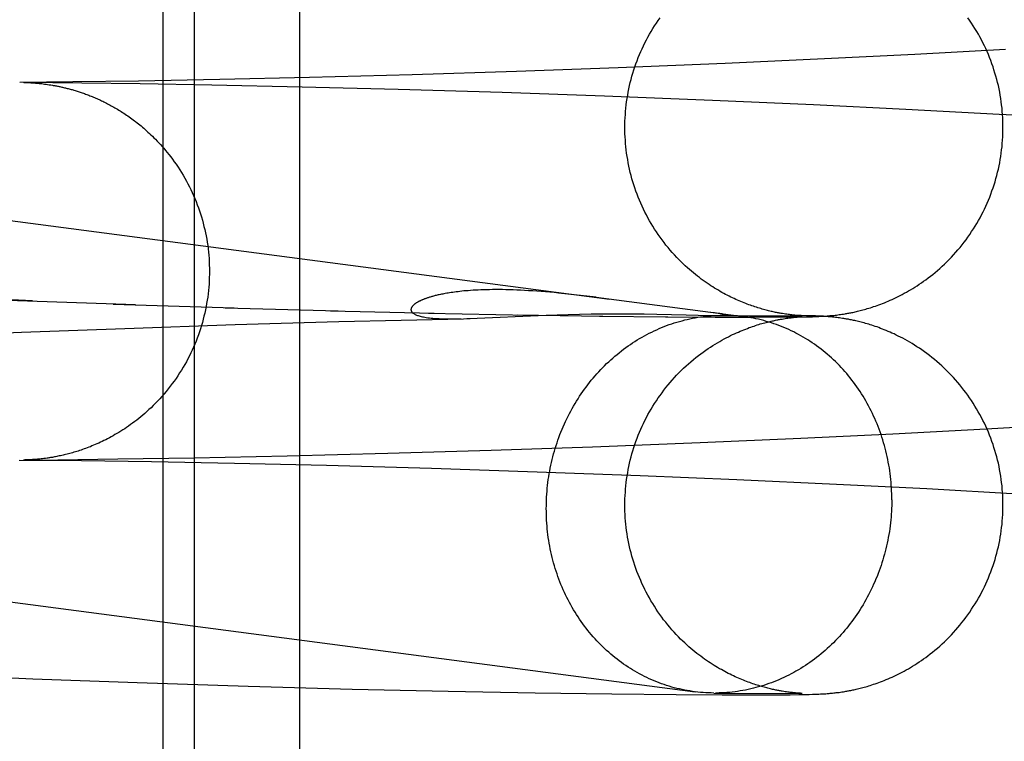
# Model space of a CAD drawing. Header units: inches. Extents: x 0 to 293, y 0 to 190.
# Tile 37 of 75: x 96.9542 to 97.0557, y 96.6856 to 96.76. Entities that reach past the tile are written whole.
import ezdxf

# ---------------------------------------------------------------- set-up
doc = ezdxf.new("R2010")
doc.units = ezdxf.units.IN
doc.header["$LTSCALE"] = 16.12069
doc.header["$MEASUREMENT"] = 0
doc.linetypes.add('HIDDEN', pattern=[0.2, 0.1, -0.1])
doc.layers.add('DEFAULT_2', color=8, linetype='HIDDEN')

msp = doc.modelspace()

# ---------------------------------------------------------------- linework, layer by layer
at = {"layer": 'DEFAULT_2', "color": 8, "linetype": 'HIDDEN'}
for p, q in [((96.969, 96.67664), (96.969, 96.83289)), ((96.97223, 96.67664), (96.97223, 96.83289)), ((96.98307, 96.67664), (96.98307, 96.83289)), ((96.81105, 96.75789), (97.01501, 96.73116)), ((97.05588, 96.75689), (97.0465, 96.75637)), ((97.03721, 96.75591), (97.02695, 96.75544)), ((97.0465, 96.75637), (97.03721, 96.75591)), ((97.00544, 96.75462), (96.99468, 96.75428)), ((97.01593, 96.75499), (97.00544, 96.75462)), ((97.02695, 96.75544), (97.01593, 96.75499)), ((96.95968, 96.75354), (96.95421, 96.75349)), ((96.9666, 96.75335), (96.9546, 96.75349)), ((96.95461, 96.75349), (96.95468, 96.75349)), ((96.95468, 96.75349), (96.95475, 96.75349)), ((96.95475, 96.75349), (96.95484, 96.75348)), ((96.95484, 96.75348), (96.95494, 96.75348)), ((96.95494, 96.75348), (96.95501, 96.75348)), ((96.95504, 96.75348), (96.95512, 96.75347)), ((96.95514, 96.75347), (96.95524, 96.75347)), ((96.95524, 96.75347), (96.95534, 96.75346)), ((96.95534, 96.75346), (96.95545, 96.75346)), ((96.96643, 96.75363), (96.95968, 96.75354)), ((96.97485, 96.75378), (96.96643, 96.75363)), ((96.98408, 96.75399), (96.97485, 96.75378)), ((96.99468, 96.75428), (96.98408, 96.75399)), ((96.95545, 96.75346), (96.95553, 96.75345)), ((96.95553, 96.75345), (96.95563, 96.75344)), ((96.95563, 96.75344), (96.95572, 96.75344)), ((96.95572, 96.75344), (96.95583, 96.75343)), ((96.95583, 96.75343), (96.95594, 96.75342)), ((96.95594, 96.75342), (96.95606, 96.75341)), ((96.95606, 96.75341), (96.95619, 96.7534)), ((96.95619, 96.7534), (96.95632, 96.75338)), ((96.95632, 96.75338), (96.95647, 96.75337)), ((96.95647, 96.75337), (96.95661, 96.75335)), ((96.95661, 96.75335), (96.95676, 96.75333)), ((96.95676, 96.75333), (96.95692, 96.75331)), ((96.95692, 96.75331), (96.95707, 96.75329)), ((96.95707, 96.75329), (96.95723, 96.75326)), ((96.95723, 96.75326), (96.9574, 96.75324)), ((96.97401, 96.75322), (96.9666, 96.75335)), ((96.98333, 96.75302), (96.97401, 96.75322)), ((96.99322, 96.75277), (96.98333, 96.75302)), ((97.00397, 96.75244), (96.99322, 96.75277)), ((97.01451, 96.75207), (97.00397, 96.75244)), ((97.02565, 96.75163), (97.01451, 96.75207)), ((97.03608, 96.75117), (97.02565, 96.75163)), ((97.04559, 96.75071), (97.03608, 96.75117)), ((97.05523, 96.7502), (97.04559, 96.75071)), ((97.06373, 96.7497), (97.05523, 96.7502)), ((96.95552, 96.73099), (96.9446, 96.73145)), ((97.01072, 96.73168), (97.00978, 96.73178)), ((97.01169, 96.73157), (97.01072, 96.73168)), ((97.01267, 96.73146), (97.01169, 96.73157)), ((97.01366, 96.73134), (97.01267, 96.73146)), ((97.01366, 96.73134), (97.02886, 96.72935)), ((96.95297, 96.73105), (96.96613, 96.73059)), ((96.96382, 96.73064), (96.97632, 96.73025)), ((96.97537, 96.73025), (96.98703, 96.72994)), ((96.98625, 96.72994), (96.99694, 96.7297)), ((96.9871, 96.72883), (96.99996, 96.72913)), ((96.99634, 96.7297), (97.00679, 96.72951)), ((97.00139, 96.72918), (97.00218, 96.72921)), ((97.00218, 96.72921), (97.00687, 96.72944)), ((97.00551, 96.72952), (97.01433, 96.7294)), ((97.00687, 96.72944), (97.00848, 96.7295)), ((97.00848, 96.7295), (97.00961, 96.72954)), ((97.00961, 96.72954), (97.01076, 96.72958)), ((97.01076, 96.72958), (97.01193, 96.7296)), ((97.01193, 96.7296), (97.01312, 96.72962)), ((97.01312, 96.72962), (97.01428, 96.72964)), ((97.014, 96.72939), (97.02104, 96.72933)), ((97.01428, 96.72964), (97.01541, 96.72964)), ((97.01541, 96.72964), (97.01644, 96.72964)), ((97.01644, 96.72964), (97.01737, 96.72963)), ((97.01737, 96.72963), (97.01859, 96.72962)), ((97.01859, 96.72962), (97.01991, 96.72959)), ((97.01991, 96.72959), (97.02294, 96.72952)), ((97.02079, 96.72932), (97.026, 96.7293)), ((97.02294, 96.72952), (97.02417, 96.72949)), ((97.02417, 96.72949), (97.02481, 96.72948)), ((97.02481, 96.72948), (97.02523, 96.72948)), ((97.02523, 96.72948), (97.0255, 96.72947)), ((97.02587, 96.72974), (97.02549, 96.72979)), ((97.0255, 96.72947), (97.02573, 96.72947)), ((97.02573, 96.72947), (97.0259, 96.72947)), ((97.02607, 96.72971), (97.02587, 96.72974)), ((97.0259, 96.72947), (97.0267, 96.72948)), ((97.0259, 96.72947), (97.03491, 96.72943)), ((97.02591, 96.72929), (97.02949, 96.72928)), ((97.02632, 96.72948), (97.02637, 96.72948)), ((97.02637, 96.72948), (97.02643, 96.72948)), ((97.02643, 96.72948), (97.02648, 96.72948)), ((97.02649, 96.72949), (97.02651, 96.72949)), ((97.02652, 96.72949), (97.02654, 96.72949)), ((97.02656, 96.72949), (97.02657, 96.72949)), ((97.02659, 96.72949), (97.0266, 96.72949)), ((97.03189, 96.72929), (97.02945, 96.72929)), ((97.03342, 96.7293), (97.03169, 96.7293)), ((97.03282, 96.7291), (97.03298, 96.72913)), ((97.03298, 96.72913), (97.03313, 96.72915)), ((97.03319, 96.72961), (97.03304, 96.72963)), ((97.03455, 96.72931), (97.03308, 96.72931)), ((97.03313, 96.72915), (97.03327, 96.72918)), ((97.03332, 96.72959), (97.03319, 96.72961)), ((97.03327, 96.72918), (97.03341, 96.72919)), ((97.03346, 96.72957), (97.03332, 96.72959)), ((97.03341, 96.72919), (97.03353, 96.72921)), ((97.03358, 96.72955), (97.03346, 96.72957)), ((97.03353, 96.72921), (97.03366, 96.72923)), ((97.0337, 96.72954), (97.03358, 96.72955)), ((97.03366, 96.72923), (97.03377, 96.72924)), ((97.03382, 96.72952), (97.0337, 96.72954)), ((97.03377, 96.72924), (97.03389, 96.72925)), ((97.03393, 96.72951), (97.03382, 96.72952)), ((97.03434, 96.72932), (97.03387, 96.72932)), ((97.03389, 96.72925), (97.034, 96.72927)), ((97.03404, 96.7295), (97.03393, 96.72951)), ((97.0348, 96.72945), (97.03398, 96.72946)), ((97.034, 96.72927), (97.0341, 96.72928)), ((97.03414, 96.72949), (97.03404, 96.7295)), ((97.0341, 96.72928), (97.0342, 96.72929)), ((97.03423, 96.72948), (97.03414, 96.72949)), ((97.0342, 96.72929), (97.03429, 96.7293)), ((97.03432, 96.72947), (97.03423, 96.72948)), ((97.03429, 96.7293), (97.03438, 96.7293)), ((97.0344, 96.72947), (97.03432, 96.72947)), ((97.03464, 96.72933), (97.03434, 96.72932)), ((97.03438, 96.7293), (97.03446, 96.72931)), ((97.03448, 96.72946), (97.0344, 96.72947)), ((97.03446, 96.72931), (97.03453, 96.72932)), ((97.03455, 96.72945), (97.03448, 96.72946)), ((97.03453, 96.72932), (97.03463, 96.72932)), ((97.03464, 96.72945), (97.03455, 96.72945)), ((97.03455, 96.72931), (97.03518, 96.72933)), ((97.03463, 96.72932), (97.03471, 96.72933)), ((97.03472, 96.72944), (97.03464, 96.72945)), ((97.0348, 96.72933), (97.03464, 96.72933)), ((97.03471, 96.72933), (97.03478, 96.72933)), ((97.03479, 96.72944), (97.03472, 96.72944)), ((97.03478, 96.72933), (97.03484, 96.72933)), ((97.03484, 96.72944), (97.03479, 96.72944)), ((97.03534, 96.72944), (97.0348, 96.72945)), ((97.03488, 96.72934), (97.0348, 96.72933)), ((97.03488, 96.72943), (97.03484, 96.72944)), ((97.03491, 96.72943), (97.0349, 96.72943)), ((97.03491, 96.72934), (97.03491, 96.72934)), ((97.03518, 96.72933), (97.03564, 96.72934)), ((97.03573, 96.72943), (97.03534, 96.72944)), ((97.03564, 96.72934), (97.03596, 96.72934)), ((97.03605, 96.72942), (97.03573, 96.72943)), ((97.03596, 96.72934), (97.03623, 96.72935)), ((97.03626, 96.72942), (97.03605, 96.72942)), ((97.03623, 96.72935), (97.03645, 96.72936)), ((97.03648, 96.72941), (97.03626, 96.72942)), ((97.03645, 96.72936), (97.03662, 96.72937)), ((97.03665, 96.7294), (97.03648, 96.72941)), ((97.03662, 96.72937), (97.0368, 96.72938)), ((97.03683, 96.72939), (97.03665, 96.7294)), ((97.0368, 96.72938), (97.03693, 96.72938)), ((97.03696, 96.72939), (97.03683, 96.72939)), ((97.03693, 96.72938), (97.03706, 96.72939)), ((97.0371, 96.72938), (97.03696, 96.72939)), ((97.03706, 96.72939), (97.03719, 96.7294)), ((97.03724, 96.72937), (97.0371, 96.72938)), ((97.03719, 96.7294), (97.03733, 96.72941)), ((97.03739, 96.72936), (97.03724, 96.72937)), ((97.03733, 96.72941), (97.03748, 96.72942)), ((97.0375, 96.72935), (97.03739, 96.72936)), ((97.03748, 96.72942), (97.03759, 96.72943)), ((97.03761, 96.72934), (97.0375, 96.72935)), ((97.03759, 96.72943), (97.03769, 96.72944)), ((97.03772, 96.72933), (97.03761, 96.72934)), ((97.03769, 96.72944), (97.0378, 96.72945)), ((97.03783, 96.72932), (97.03772, 96.72933)), ((97.0378, 96.72945), (97.03792, 96.72946)), ((97.03795, 96.72931), (97.03783, 96.72932)), ((97.03792, 96.72946), (97.03804, 96.72947)), ((97.03807, 96.7293), (97.03795, 96.72931)), ((97.03804, 96.72947), (97.03817, 96.72948)), ((97.0382, 96.72928), (97.03807, 96.7293)), ((97.03817, 96.72948), (97.03829, 96.7295)), ((97.03833, 96.72927), (97.0382, 96.72928)), ((97.03829, 96.7295), (97.03843, 96.72951)), ((97.03847, 96.72925), (97.03833, 96.72927)), ((97.03843, 96.72951), (97.03856, 96.72953)), ((97.0386, 96.72924), (97.03847, 96.72925)), ((97.03856, 96.72953), (97.0387, 96.72955)), ((97.03875, 96.72922), (97.0386, 96.72924)), ((97.0387, 96.72955), (97.03885, 96.72957)), ((97.03889, 96.7292), (97.03875, 96.72922)), ((97.03885, 96.72957), (97.039, 96.72959)), ((97.03905, 96.72917), (97.03889, 96.7292)), ((97.039, 96.72959), (97.03915, 96.72961)), ((97.03915, 96.72961), (97.03932, 96.72964)), ((96.95439, 96.72774), (96.96505, 96.72814)), ((96.96505, 96.72814), (96.9764, 96.72852)), ((96.9764, 96.72852), (96.9871, 96.72883)), ((96.94344, 96.72727), (96.95439, 96.72774)), ((96.80606, 96.71921), (97.02386, 96.69067)), ((97.05389, 96.71778), (97.06238, 96.71827)), ((97.03477, 96.71682), (97.04425, 96.71727)), ((97.04425, 96.71727), (97.05389, 96.71778)), ((97.00281, 96.71557), (97.01328, 96.71593)), ((97.01328, 96.71593), (97.02437, 96.71637)), ((97.02437, 96.71637), (97.03477, 96.71682)), ((96.97218, 96.71479), (96.98178, 96.71499)), ((96.98178, 96.71499), (96.99217, 96.71526)), ((96.99217, 96.71526), (97.00281, 96.71557)), ((96.95415, 96.71456), (96.96057, 96.7145)), ((96.95459, 96.71456), (96.95812, 96.71459)), ((96.95477, 96.71457), (96.95459, 96.71456)), ((96.95461, 96.71456), (96.95461, 96.71456)), ((96.95481, 96.71457), (96.95472, 96.71457)), ((96.95491, 96.71457), (96.95481, 96.71457)), ((96.955, 96.71457), (96.95493, 96.71457)), ((96.9551, 96.71458), (96.95502, 96.71457)), ((96.95519, 96.71458), (96.9551, 96.71458)), ((96.95529, 96.71459), (96.95519, 96.71458)), ((96.95539, 96.71459), (96.95529, 96.71459)), ((96.95551, 96.7146), (96.95539, 96.71459)), ((96.9556, 96.71461), (96.95551, 96.7146)), ((96.9557, 96.71461), (96.9556, 96.71461)), ((96.9558, 96.71462), (96.9557, 96.71461)), ((96.95591, 96.71463), (96.9558, 96.71462)), ((96.95603, 96.71464), (96.95591, 96.71463)), ((96.95615, 96.71465), (96.95603, 96.71464)), ((96.95627, 96.71466), (96.95615, 96.71465)), ((96.95641, 96.71468), (96.95627, 96.71466)), ((96.95654, 96.71469), (96.95641, 96.71468)), ((96.95669, 96.71471), (96.95654, 96.71469)), ((96.95685, 96.71473), (96.95669, 96.71471)), ((96.95701, 96.71476), (96.95685, 96.71473)), ((96.95812, 96.71459), (96.96431, 96.71467)), ((96.96057, 96.7145), (96.96777, 96.7144)), ((96.96431, 96.71467), (96.97218, 96.71479)), ((96.96777, 96.7144), (96.97636, 96.71424)), ((96.97636, 96.71424), (96.98584, 96.71402)), ((96.98584, 96.71402), (96.99666, 96.71372)), ((96.99666, 96.71372), (97.00757, 96.71336)), ((97.00757, 96.71336), (97.01818, 96.71297)), ((97.01818, 96.71297), (97.02816, 96.71256)), ((97.02816, 96.71256), (97.03845, 96.71208)), ((97.03845, 96.71208), (97.04776, 96.71161)), ((97.04776, 96.71161), (97.05714, 96.71109)), ((96.94444, 96.69247), (96.95556, 96.69201)), ((96.95556, 96.69201), (96.96632, 96.69162)), ((96.96632, 96.69162), (96.97775, 96.69125)), ((96.97775, 96.69125), (96.98848, 96.69095)), ((96.98848, 96.69095), (96.99839, 96.69072)), ((96.99839, 96.69072), (97.00736, 96.69056)), ((97.00736, 96.69056), (97.01527, 96.69044)), ((97.02577, 96.69054), (97.03491, 96.6905)), ((97.02632, 96.69055), (97.02596, 96.69054)), ((97.03314, 96.69068), (97.03299, 96.6907)), ((97.03328, 96.69066), (97.03314, 96.69068)), ((97.03341, 96.69064), (97.03328, 96.69066)), ((97.03354, 96.69062), (97.03341, 96.69064)), ((97.03366, 96.69061), (97.03354, 96.69062)), ((97.03378, 96.69059), (97.03366, 96.69061)), ((97.03389, 96.69058), (97.03378, 96.69059)), ((97.034, 96.69057), (97.03389, 96.69058)), ((97.0341, 96.69056), (97.034, 96.69057)), ((97.0342, 96.69055), (97.0341, 96.69056)), ((97.03429, 96.69054), (97.0342, 96.69055)), ((97.03437, 96.69053), (97.03429, 96.69054)), ((97.03445, 96.69053), (97.03437, 96.69053)), ((97.03456, 96.69052), (97.03445, 96.69053)), ((97.03465, 96.69051), (97.03456, 96.69052)), ((97.03473, 96.69051), (97.03465, 96.69051)), ((97.03479, 96.6905), (97.03473, 96.69051)), ((97.03484, 96.6905), (97.03479, 96.6905)), ((97.03489, 96.6905), (97.03484, 96.6905)), ((97.03491, 96.6905), (97.0349, 96.6905)), ((97.03758, 96.69049), (97.03769, 96.6905)), ((97.03769, 96.6905), (97.0378, 96.69051)), ((97.0378, 96.69051), (97.03792, 96.69052)), ((97.03792, 96.69052), (97.03804, 96.69053)), ((97.03804, 96.69053), (97.03816, 96.69055)), ((97.03816, 96.69055), (97.03829, 96.69056)), ((97.03829, 96.69056), (97.03842, 96.69058)), ((97.03842, 96.69058), (97.03856, 96.69059)), ((97.03856, 96.69059), (97.0387, 96.69061)), ((97.0387, 96.69061), (97.03884, 96.69063)), ((97.03884, 96.69063), (97.03899, 96.69065)), ((97.03899, 96.69065), (97.03915, 96.69068)), ((97.03915, 96.69068), (97.03931, 96.69071)), ((97.01527, 96.69044), (97.02191, 96.69038)), ((97.02191, 96.69038), (97.02663, 96.69035)), ((97.02663, 96.69035), (97.02996, 96.69035)), ((97.02996, 96.69035), (97.03222, 96.69036)), ((97.03222, 96.69036), (97.03365, 96.69037)), ((97.03365, 96.69037), (97.03455, 96.69038)), ((97.03455, 96.69038), (97.03518, 96.69039)), ((97.03518, 96.69039), (97.03563, 96.6904)), ((97.03563, 96.6904), (97.03596, 96.69041)), ((97.03596, 96.69041), (97.03622, 96.69042)), ((97.03622, 96.69042), (97.03644, 96.69043)), ((97.03644, 96.69043), (97.03662, 96.69043)), ((97.03662, 96.69043), (97.03679, 96.69044)), ((97.03679, 96.69044), (97.03692, 96.69045)), ((97.03692, 96.69045), (97.03705, 96.69046)), ((97.03705, 96.69046), (97.03719, 96.69046)), ((97.03719, 96.69046), (97.03733, 96.69047)), ((97.03733, 96.69047), (97.03748, 96.69048)), ((97.03748, 96.69048), (97.03758, 96.69049))]:
    msp.add_line(p, q, dxfattribs=at)
for points in [[(97.01661, 96.74885), (97.01661, 96.74916), (97.01662, 96.7495), (97.01664, 96.74983), (97.01666, 96.75017), (97.01668, 96.7505), (97.01671, 96.75084), (97.01675, 96.75117), (97.01679, 96.75151), (97.01684, 96.75184), (97.0169, 96.75217), (97.01696, 96.7525), (97.01702, 96.75283), (97.01709, 96.75316), (97.01717, 96.75349), (97.01725, 96.75381), (97.01734, 96.75414), (97.01744, 96.75446), (97.01754, 96.75478), (97.01764, 96.7551), (97.01775, 96.75542), (97.01787, 96.75573), (97.01799, 96.75605), (97.01812, 96.75636), (97.01825, 96.75667), (97.01839, 96.75697), (97.01853, 96.75728), (97.01868, 96.75758), (97.01883, 96.75788), (97.01899, 96.75817), (97.01916, 96.75847), (97.01933, 96.75876), (97.0195, 96.75905), (97.01968, 96.75933), (97.01986, 96.75961), (97.02005, 96.75989), (97.02024, 96.76017)], [(97.05561, 96.74885), (97.05561, 96.74916), (97.0556, 96.7495), (97.05559, 96.74983), (97.05557, 96.75017), (97.05554, 96.7505), (97.05551, 96.75084), (97.05547, 96.75117), (97.05543, 96.75151), (97.05538, 96.75184), (97.05533, 96.75217), (97.05527, 96.7525), (97.0552, 96.75283), (97.05513, 96.75316), (97.05505, 96.75349), (97.05497, 96.75381), (97.05488, 96.75414), (97.05478, 96.75446), (97.05468, 96.75478), (97.05458, 96.7551), (97.05447, 96.75542), (97.05435, 96.75574), (97.05423, 96.75605), (97.0541, 96.75636), (97.05397, 96.75667), (97.05383, 96.75698), (97.05369, 96.75728), (97.05354, 96.75758), (97.05339, 96.75788), (97.05323, 96.75818), (97.05307, 96.75847), (97.0529, 96.75876), (97.05272, 96.75905), (97.05254, 96.75934), (97.05236, 96.75962), (97.05217, 96.7599), (97.05198, 96.76017)], [(96.9574, 96.75324), (96.95756, 96.75321), (96.95765, 96.75319), (96.95773, 96.75318), (96.95782, 96.75316), (96.9579, 96.75315), (96.95799, 96.75313), (96.95808, 96.75311), (96.95817, 96.7531), (96.95826, 96.75308), (96.95834, 96.75306), (96.95843, 96.75304), (96.95853, 96.75302), (96.95862, 96.753), (96.95871, 96.75298), (96.9588, 96.75295), (96.9589, 96.75293), (96.95899, 96.75291), (96.95909, 96.75288), (96.95919, 96.75286), (96.95929, 96.75283), (96.95938, 96.75281), (96.95949, 96.75278), (96.95959, 96.75275), (96.95969, 96.75272), (96.95979, 96.75269), (96.9599, 96.75266), (96.96, 96.75263), (96.96011, 96.75259), (96.96021, 96.75256), (96.96032, 96.75253), (96.96043, 96.75249), (96.96054, 96.75245), (96.96065, 96.75242), (96.96076, 96.75238), (96.96087, 96.75234), (96.96098, 96.7523), (96.9611, 96.75225), (96.96121, 96.75221), (96.96132, 96.75217), (96.96144, 96.75212), (96.96156, 96.75208), (96.96167, 96.75203), (96.96179, 96.75198), (96.96191, 96.75193), (96.96203, 96.75188), (96.96215, 96.75183), (96.96227, 96.75177), (96.96239, 96.75172), (96.96251, 96.75166), (96.96263, 96.7516), (96.96275, 96.75155), (96.96288, 96.75149), (96.963, 96.75142), (96.96313, 96.75136), (96.96325, 96.7513), (96.96338, 96.75123), (96.96351, 96.75116), (96.96363, 96.75109), (96.96376, 96.75102), (96.96389, 96.75095), (96.96402, 96.75088), (96.96415, 96.7508), (96.96428, 96.75072), (96.96441, 96.75064), (96.96454, 96.75056), (96.96467, 96.75048), (96.9648, 96.7504), (96.96494, 96.75031), (96.96507, 96.75022), (96.9652, 96.75013), (96.96534, 96.75004), (96.96547, 96.74995), (96.96561, 96.74985), (96.96574, 96.74975), (96.96588, 96.74965), (96.96602, 96.74955), (96.96615, 96.74945), (96.96629, 96.74934), (96.96643, 96.74923), (96.96657, 96.74912), (96.96671, 96.74901), (96.96685, 96.74889), (96.96699, 96.74877), (96.96713, 96.74865), (96.96728, 96.74852), (96.96742, 96.74838), (96.96757, 96.74824), (96.96773, 96.7481), (96.96788, 96.74795), (96.96804, 96.74779), (96.96821, 96.74763), (96.96837, 96.74745), (96.96854, 96.74728), (96.96871, 96.74709), (96.96889, 96.7469), (96.96906, 96.7467), (96.96923, 96.74649), (96.96941, 96.74628), (96.96959, 96.74606), (96.96977, 96.74582), (96.96995, 96.74558), (96.97014, 96.74532), (96.97033, 96.74505), (96.97052, 96.74477), (96.9707, 96.74449), (96.97088, 96.74421), (96.97105, 96.74392), (96.97122, 96.74363), (96.97139, 96.74333), (96.97154, 96.74304), (96.9717, 96.74274), (96.97184, 96.74244), (96.97199, 96.74213), (96.97212, 96.74183), (96.97226, 96.74152), (96.97238, 96.74121), (96.97251, 96.74089), (96.97262, 96.74058), (96.97273, 96.74026), (96.97284, 96.73994), (96.97294, 96.73962), (96.97303, 96.7393), (96.97312, 96.73898), (96.9732, 96.73865), (96.97328, 96.73832), (96.97335, 96.738), (96.97342, 96.73767), (96.97348, 96.73734), (96.97353, 96.73701), (96.97358, 96.73667), (96.97362, 96.73634), (96.97366, 96.73601), (96.97369, 96.73567), (96.97372, 96.73534), (96.97374, 96.735), (96.97375, 96.73467), (96.97376, 96.73433), (96.97376, 96.73403)], [(97.03304, 96.72963), (97.03288, 96.72966), (97.0328, 96.72967), (97.03272, 96.72968), (97.03263, 96.7297), (97.03254, 96.72972), (97.03244, 96.72973), (97.03234, 96.72975), (97.03224, 96.72977), (97.03214, 96.72979), (97.03203, 96.72982), (97.03192, 96.72984), (97.03181, 96.72987), (97.03169, 96.72989), (97.03157, 96.72992), (97.03144, 96.72995), (97.03132, 96.72998), (97.03118, 96.73002), (97.03105, 96.73005), (97.03091, 96.73009), (97.03077, 96.73013), (97.03063, 96.73017), (97.03048, 96.73021), (97.03034, 96.73026), (97.03018, 96.73031), (97.03003, 96.73036), (97.02988, 96.73041), (97.02972, 96.73046), (97.02956, 96.73052), (97.0294, 96.73057), (97.02924, 96.73063), (97.02908, 96.7307), (97.02891, 96.73076), (97.02874, 96.73083), (97.02858, 96.7309), (97.02841, 96.73097), (97.02823, 96.73104), (97.02806, 96.73112), (97.02789, 96.7312), (97.02771, 96.73128), (97.02753, 96.73137), (97.02735, 96.73146), (97.02717, 96.73155), (97.02699, 96.73164), (97.02681, 96.73174), (97.02662, 96.73184), (97.02644, 96.73195), (97.02625, 96.73206), (97.02606, 96.73217), (97.02587, 96.73229), (97.02568, 96.73241), (97.02548, 96.73253), (97.02529, 96.73266), (97.02509, 96.73279), (97.02489, 96.73293), (97.0247, 96.73307), (97.02449, 96.73322), (97.02429, 96.73337), (97.02409, 96.73352), (97.02389, 96.73369), (97.02368, 96.73385), (97.02347, 96.73403), (97.02327, 96.73421), (97.02306, 96.73439), (97.02284, 96.73459), (97.02263, 96.73479), (97.02241, 96.735), (97.02218, 96.73523), (97.02196, 96.73546), (97.02173, 96.73571), (97.0215, 96.73596), (97.02128, 96.73621), (97.02106, 96.73647), (97.02085, 96.73673), (97.02065, 96.737), (97.02044, 96.73726), (97.02024, 96.73754), (97.02005, 96.73781), (97.01986, 96.73809), (97.01968, 96.73837), (97.0195, 96.73866), (97.01933, 96.73894), (97.01916, 96.73924), (97.01899, 96.73953), (97.01883, 96.73983), (97.01868, 96.74013), (97.01853, 96.74043), (97.01839, 96.74073), (97.01825, 96.74104), (97.01812, 96.74135), (97.01799, 96.74166), (97.01787, 96.74197), (97.01775, 96.74229), (97.01764, 96.74261), (97.01754, 96.74292), (97.01744, 96.74325), (97.01734, 96.74357), (97.01725, 96.74389), (97.01717, 96.74422), (97.01709, 96.74455), (97.01702, 96.74487), (97.01696, 96.7452), (97.0169, 96.74554), (97.01684, 96.74587), (97.01679, 96.7462), (97.01675, 96.74653), (97.01671, 96.74687), (97.01668, 96.7472), (97.01666, 96.74754), (97.01664, 96.74787), (97.01662, 96.74821), (97.01661, 96.74854), (97.01661, 96.74885)], [(97.03932, 96.72964), (97.03941, 96.72966), (97.0395, 96.72967), (97.0396, 96.72969), (97.0397, 96.72971), (97.0398, 96.72973), (97.03991, 96.72975), (97.04002, 96.72977), (97.04013, 96.72979), (97.04025, 96.72982), (97.04037, 96.72985), (97.04049, 96.72987), (97.04062, 96.7299), (97.04075, 96.72994), (97.04088, 96.72997), (97.04102, 96.73), (97.04116, 96.73004), (97.04131, 96.73008), (97.04146, 96.73012), (97.04161, 96.73017), (97.04177, 96.73022), (97.04193, 96.73027), (97.0421, 96.73032), (97.04227, 96.73038), (97.04245, 96.73044), (97.04263, 96.7305), (97.04282, 96.73056), (97.043, 96.73063), (97.04319, 96.73071), (97.04339, 96.73078), (97.04358, 96.73086), (97.04378, 96.73095), (97.04398, 96.73103), (97.04418, 96.73112), (97.04439, 96.73122), (97.04459, 96.73132), (97.0448, 96.73142), (97.04501, 96.73152), (97.04522, 96.73163), (97.04543, 96.73175), (97.04565, 96.73187), (97.04587, 96.73199), (97.04608, 96.73212), (97.0463, 96.73225), (97.04652, 96.73239), (97.04675, 96.73253), (97.04697, 96.73268), (97.04719, 96.73283), (97.04742, 96.73299), (97.04765, 96.73315), (97.04788, 96.73333), (97.04812, 96.73351), (97.04836, 96.7337), (97.0486, 96.73389), (97.04884, 96.7341), (97.04909, 96.73432), (97.04934, 96.73454), (97.04958, 96.73477), (97.04982, 96.735), (97.05006, 96.73524), (97.05029, 96.73548), (97.05052, 96.73573), (97.05074, 96.73598), (97.05096, 96.73623), (97.05118, 96.73649), (97.05139, 96.73675), (97.0516, 96.73701), (97.0518, 96.73728), (97.05199, 96.73755), (97.05219, 96.73783), (97.05237, 96.73811), (97.05256, 96.73839), (97.05274, 96.73867), (97.05291, 96.73896), (97.05308, 96.73925), (97.05324, 96.73954), (97.0534, 96.73984), (97.05355, 96.74014), (97.0537, 96.74044), (97.05384, 96.74074), (97.05398, 96.74105), (97.05411, 96.74136), (97.05424, 96.74167), (97.05436, 96.74198), (97.05447, 96.7423), (97.05458, 96.74261), (97.05469, 96.74293), (97.05479, 96.74325), (97.05488, 96.74358), (97.05497, 96.7439), (97.05505, 96.74423), (97.05513, 96.74455), (97.0552, 96.74488), (97.05527, 96.74521), (97.05533, 96.74554), (97.05538, 96.74587), (97.05543, 96.7462), (97.05547, 96.74653), (97.05551, 96.74687), (97.05554, 96.7472), (97.05557, 96.74754), (97.05559, 96.74787), (97.0556, 96.74821), (97.05561, 96.74854), (97.05561, 96.74885)], [(96.97376, 96.73403), (96.97376, 96.73372), (96.97375, 96.73338), (96.97374, 96.73304), (96.97372, 96.73271), (96.97369, 96.73237), (96.97366, 96.73204), (96.97362, 96.7317), (96.97358, 96.73137), (96.97353, 96.73104), (96.97347, 96.73071), (96.97341, 96.73038), (96.97335, 96.73005), (96.97328, 96.72972), (96.9732, 96.72939), (96.97312, 96.72907), (96.97303, 96.72874), (96.97293, 96.72842), (96.97283, 96.7281), (96.97273, 96.72778), (96.97262, 96.72746), (96.9725, 96.72714), (96.97238, 96.72683), (96.97225, 96.72652), (96.97212, 96.72621), (96.97198, 96.7259), (96.97184, 96.7256), (96.97169, 96.7253), (96.97154, 96.725), (96.97138, 96.7247), (96.97121, 96.72441), (96.97104, 96.72412), (96.97087, 96.72383), (96.97069, 96.72354), (96.97051, 96.72326), (96.97032, 96.72298), (96.97012, 96.72271), (96.96993, 96.72244), (96.96972, 96.72217), (96.96952, 96.7219), (96.9693, 96.72164), (96.96908, 96.72138), (96.96886, 96.72112), (96.96863, 96.72087), (96.96841, 96.72063), (96.96818, 96.7204), (96.96796, 96.72017), (96.96774, 96.71996), (96.96752, 96.71976), (96.96731, 96.71956), (96.9671, 96.71937), (96.96688, 96.71919), (96.96667, 96.71902), (96.96647, 96.71885), (96.96626, 96.71868), (96.96605, 96.71852), (96.96584, 96.71837), (96.96563, 96.71822), (96.96543, 96.71807), (96.96522, 96.71793), (96.96502, 96.71779), (96.96482, 96.71766), (96.96462, 96.71753), (96.96442, 96.71741), (96.96422, 96.71729), (96.96402, 96.71718), (96.96383, 96.71707), (96.96364, 96.71696), (96.96344, 96.71686), (96.96325, 96.71676), (96.96307, 96.71666), (96.96288, 96.71657), (96.9627, 96.71648), (96.96252, 96.71639), (96.96234, 96.71631), (96.96216, 96.71623), (96.96198, 96.71615), (96.96181, 96.71608), (96.96164, 96.71601), (96.96148, 96.71594), (96.96131, 96.71588), (96.96115, 96.71582), (96.96099, 96.71576), (96.96083, 96.7157), (96.96068, 96.71565), (96.96053, 96.71559), (96.96037, 96.71554), (96.96022, 96.71549), (96.96007, 96.71545), (96.95993, 96.7154), (96.95978, 96.71536), (96.95963, 96.71531), (96.95949, 96.71527), (96.95935, 96.71524), (96.95921, 96.7152), (96.95907, 96.71516), (96.95893, 96.71513), (96.95879, 96.71509), (96.95866, 96.71506), (96.95852, 96.71503), (96.95839, 96.715), (96.95826, 96.71498), (96.95814, 96.71495), (96.95802, 96.71493), (96.9579, 96.7149), (96.95778, 96.71488), (96.95768, 96.71486), (96.95757, 96.71484), (96.95747, 96.71483), (96.95737, 96.71481), (96.95728, 96.7148), (96.95719, 96.71478), (96.9571, 96.71477), (96.95701, 96.71476)], [(97.0071, 96.732), (97.00668, 96.73202), (97.00627, 96.73205), (97.00586, 96.73207), (97.00547, 96.73209), (97.00508, 96.7321), (97.0047, 96.73211), (97.00433, 96.73212), (97.00398, 96.73213), (97.00363, 96.73213), (97.00329, 96.73213), (97.00296, 96.73213), (97.00265, 96.73212), (97.00234, 96.73212), (97.00204, 96.73211), (97.00176, 96.7321), (97.00148, 96.73209), (97.00121, 96.73207), (97.00095, 96.73206), (97.0007, 96.73204), (97.00046, 96.73202), (97.00024, 96.73201), (97.00001, 96.73199), (96.9998, 96.73197), (96.9996, 96.73194), (96.9994, 96.73192), (96.99922, 96.7319), (96.99903, 96.73188), (96.99886, 96.73185), (96.99869, 96.73183), (96.99853, 96.7318), (96.99838, 96.73178), (96.99823, 96.73175), (96.99809, 96.73173), (96.99795, 96.7317), (96.99782, 96.73168), (96.9977, 96.73165), (96.99758, 96.73163), (96.99746, 96.7316), (96.99735, 96.73158), (96.99725, 96.73155), (96.99715, 96.73153), (96.99705, 96.73151), (96.99696, 96.73148), (96.99687, 96.73146), (96.99678, 96.73143), (96.9967, 96.73141), (96.99662, 96.73139), (96.99654, 96.73136), (96.99646, 96.73134), (96.99639, 96.73132), (96.99632, 96.7313), (96.99626, 96.73128), (96.99619, 96.73125), (96.99613, 96.73123), (96.99607, 96.73121), (96.99602, 96.73119), (96.99596, 96.73117), (96.99591, 96.73115), (96.99585, 96.73113), (96.9958, 96.73111), (96.99575, 96.73109), (96.99571, 96.73107), (96.99566, 96.73105), (96.99562, 96.73103), (96.99557, 96.73101), (96.99553, 96.73099), (96.99549, 96.73097), (96.99545, 96.73095), (96.99541, 96.73093), (96.99537, 96.73091), (96.99534, 96.73089), (96.9953, 96.73087), (96.99527, 96.73085), (96.99523, 96.73083), (96.9952, 96.73081), (96.99517, 96.7308), (96.99513, 96.73078), (96.9951, 96.73076), (96.99507, 96.73074), (96.99504, 96.73072), (96.99502, 96.7307), (96.99499, 96.73068), (96.99496, 96.73066), (96.99493, 96.73064), (96.99491, 96.73062), (96.99488, 96.7306), (96.99486, 96.73058), (96.99484, 96.73056), (96.99481, 96.73054), (96.99479, 96.73051), (96.99477, 96.73049), (96.99475, 96.73047), (96.99473, 96.73045), (96.99471, 96.73043), (96.99469, 96.73041), (96.99467, 96.73038), (96.99466, 96.73036), (96.99464, 96.73034), (96.99463, 96.73031), (96.99461, 96.73029), (96.9946, 96.73026), (96.99459, 96.73024), (96.99458, 96.73021), (96.99457, 96.73019), (96.99456, 96.73016), (96.99456, 96.73014), (96.99456, 96.73011), (96.99455, 96.73008), (96.99455, 96.73005), (96.99456, 96.73002), (96.99456, 96.73), (96.99457, 96.72997), (96.99458, 96.72994), (96.99459, 96.72991), (96.99461, 96.72988), (96.99463, 96.72985), (96.99465, 96.72982), (96.99468, 96.72979), (96.99471, 96.72975), (96.99474, 96.72972), (96.99478, 96.72969), (96.99483, 96.72966), (96.99488, 96.72963), (96.99493, 96.7296), (96.99499, 96.72957), (96.99506, 96.72954), (96.99513, 96.72951), (96.99521, 96.72948), (96.99529, 96.72945), (96.99539, 96.72942), (96.99549, 96.72939), (96.9956, 96.72936), (96.99572, 96.72933), (96.99585, 96.72931), (96.99598, 96.72928), (96.99613, 96.72926), (96.99628, 96.72924), (96.99645, 96.72922), (96.99663, 96.7292), (96.99681, 96.72918), (96.99701, 96.72917), (96.99722, 96.72915), (96.99744, 96.72914), (96.99767, 96.72913), (96.99791, 96.72912), (96.99817, 96.72912), (96.99844, 96.72911), (96.99872, 96.72911), (96.99901, 96.72911), (96.99931, 96.72912), (96.99971, 96.72912)], [(97.00978, 96.73178), (97.00932, 96.73182), (97.00886, 96.73186), (97.00841, 96.7319), (97.00796, 96.73194), (97.00753, 96.73197), (97.0071, 96.732)], [(96.99996, 96.72913), (97.0003, 96.72914), (97.00065, 96.72915), (97.00139, 96.72918)], [(97.0085, 96.70955), (97.00851, 96.70985), (97.00851, 96.71015), (97.00852, 96.71045), (97.00854, 96.71075), (97.00856, 96.71105), (97.00858, 96.71135), (97.00861, 96.71165), (97.00864, 96.71195), (97.00867, 96.71224), (97.00871, 96.71254), (97.00876, 96.71284), (97.00881, 96.71314), (97.00886, 96.71343), (97.00892, 96.71373), (97.00898, 96.71402), (97.00904, 96.71431), (97.00911, 96.71461), (97.00918, 96.7149), (97.00926, 96.71519), (97.00934, 96.71547), (97.00943, 96.71576), (97.00952, 96.71605), (97.00961, 96.71633), (97.00971, 96.71661), (97.00981, 96.7169), (97.00991, 96.71718), (97.01002, 96.71745), (97.01013, 96.71773), (97.01025, 96.718), (97.01037, 96.71828), (97.0105, 96.71855), (97.01062, 96.71882), (97.01076, 96.71908), (97.01089, 96.71935), (97.01103, 96.71961), (97.01117, 96.71987), (97.01132, 96.72013), (97.01147, 96.72038), (97.01162, 96.72063), (97.01178, 96.72088), (97.01194, 96.72113), (97.0121, 96.72138), (97.01227, 96.72162), (97.01244, 96.72186), (97.01261, 96.72209), (97.01279, 96.72233), (97.01297, 96.72256), (97.01315, 96.72279), (97.01334, 96.72301), (97.01353, 96.72323), (97.01372, 96.72345), (97.01392, 96.72367), (97.01412, 96.72388), (97.01432, 96.72409), (97.01452, 96.72429), (97.01473, 96.7245), (97.01494, 96.72469), (97.01515, 96.72489), (97.01537, 96.72508), (97.01558, 96.72527), (97.0158, 96.72545), (97.01603, 96.72563), (97.01625, 96.72581), (97.01648, 96.72599), (97.01671, 96.72615), (97.01694, 96.72632), (97.01718, 96.72648), (97.01741, 96.72664), (97.01765, 96.72679), (97.01789, 96.72694), (97.01813, 96.72709), (97.01838, 96.72723), (97.01863, 96.72737), (97.01887, 96.7275), (97.01912, 96.72763), (97.01938, 96.72776), (97.01963, 96.72788), (97.01989, 96.728), (97.02014, 96.72811), (97.0204, 96.72822), (97.02066, 96.72832), (97.02092, 96.72842), (97.02118, 96.72852), (97.02145, 96.72861), (97.02171, 96.7287), (97.02198, 96.72878), (97.02224, 96.72886), (97.02251, 96.72893), (97.02278, 96.729), (97.02305, 96.72906), (97.02332, 96.72912), (97.02359, 96.72918), (97.02386, 96.72923), (97.02413, 96.72928), (97.0244, 96.72932), (97.02468, 96.72935), (97.02495, 96.72939), (97.02523, 96.72941), (97.0255, 96.72944), (97.02577, 96.72946), (97.02605, 96.72947), (97.02632, 96.72948)], [(97.01661, 96.70992), (97.01661, 96.71023), (97.01662, 96.71056), (97.01664, 96.7109), (97.01666, 96.71124), (97.01668, 96.71157), (97.01671, 96.71191), (97.01675, 96.71224), (97.01679, 96.71257), (97.01684, 96.7129), (97.0169, 96.71324), (97.01696, 96.71357), (97.01702, 96.7139), (97.01709, 96.71423), (97.01717, 96.71455), (97.01725, 96.71488), (97.01734, 96.7152), (97.01744, 96.71552), (97.01754, 96.71585), (97.01764, 96.71617), (97.01775, 96.71648), (97.01787, 96.7168), (97.01799, 96.71711), (97.01812, 96.71742), (97.01825, 96.71773), (97.01839, 96.71804), (97.01853, 96.71834), (97.01868, 96.71864), (97.01883, 96.71894), (97.01899, 96.71924), (97.01916, 96.71953), (97.01933, 96.71982), (97.0195, 96.72011), (97.01968, 96.7204), (97.01986, 96.72068), (97.02005, 96.72096), (97.02024, 96.72123), (97.02044, 96.7215), (97.02064, 96.72177), (97.02085, 96.72204), (97.02106, 96.7223), (97.02128, 96.72256), (97.0215, 96.72281), (97.02172, 96.72306), (97.02195, 96.7233), (97.02219, 96.72355), (97.02243, 96.72379), (97.02267, 96.72402), (97.02292, 96.72426), (97.02317, 96.72448), (97.02343, 96.7247), (97.02368, 96.72492), (97.02394, 96.72513), (97.0242, 96.72533), (97.02445, 96.72552), (97.0247, 96.7257), (97.02495, 96.72588), (97.02519, 96.72605), (97.02544, 96.72621), (97.02568, 96.72637), (97.02592, 96.72651), (97.02615, 96.72666), (97.02639, 96.72679), (97.02662, 96.72692), (97.02684, 96.72705), (97.02707, 96.72717), (97.02729, 96.72728), (97.0275, 96.72739), (97.02772, 96.72749), (97.02792, 96.72759), (97.02812, 96.72768), (97.02832, 96.72776), (97.02851, 96.72785), (97.0287, 96.72793), (97.02889, 96.728), (97.02907, 96.72807), (97.02925, 96.72814), (97.02943, 96.72821), (97.0296, 96.72827), (97.02977, 96.72833), (97.02994, 96.72838), (97.0301, 96.72844), (97.03027, 96.72849), (97.03043, 96.72854), (97.03058, 96.72859), (97.03073, 96.72863), (97.03088, 96.72867), (97.03103, 96.72871), (97.03117, 96.72875), (97.03131, 96.72879), (97.03145, 96.72882), (97.03158, 96.72885), (97.0317, 96.72888), (97.03182, 96.72891), (97.03194, 96.72893), (97.03205, 96.72896), (97.03216, 96.72898), (97.03227, 96.729), (97.03237, 96.72902), (97.03246, 96.72904), (97.03256, 96.72906), (97.03265, 96.72907), (97.03274, 96.72909), (97.03282, 96.7291)], [(97.02662, 96.72949), (97.02664, 96.72949), (97.02665, 96.72949), (97.02667, 96.7295), (97.02668, 96.7295), (97.0267, 96.7295), (97.02671, 96.7295), (97.02673, 96.7295), (97.02674, 96.7295), (97.02676, 96.72951), (97.02677, 96.72951), (97.02678, 96.72951), (97.0268, 96.72951), (97.02681, 96.72951), (97.02682, 96.72952), (97.02683, 96.72952), (97.02684, 96.72952), (97.02684, 96.72952), (97.02685, 96.72953), (97.02685, 96.72953), (97.02686, 96.72953), (97.02686, 96.72954), (97.02686, 96.72954), (97.02686, 96.72955), (97.02686, 96.72955), (97.02685, 96.72955), (97.02684, 96.72956), (97.02683, 96.72956), (97.02682, 96.72957), (97.0268, 96.72958), (97.02678, 96.72958), (97.02676, 96.72959), (97.02674, 96.72959), (97.02671, 96.7296), (97.02668, 96.72961), (97.02664, 96.72962), (97.0266, 96.72962), (97.02655, 96.72963), (97.0265, 96.72964), (97.02645, 96.72965), (97.02639, 96.72966), (97.02632, 96.72967), (97.02624, 96.72968), (97.02607, 96.72971)], [(97.02878, 96.72936), (97.02851, 96.72939), (97.02824, 96.72942), (97.02797, 96.72944), (97.02769, 96.72946), (97.02742, 96.72947), (97.02714, 96.72948), (97.02687, 96.72948)], [(97.04414, 96.71047), (97.04414, 96.71077), (97.04413, 96.71107), (97.04412, 96.71137), (97.04411, 96.71167), (97.04409, 96.71197), (97.04406, 96.71227), (97.04404, 96.71257), (97.04401, 96.71286), (97.04397, 96.71316), (97.04393, 96.71345), (97.04389, 96.71375), (97.04384, 96.71404), (97.04378, 96.71434), (97.04373, 96.71463), (97.04367, 96.71492), (97.0436, 96.71521), (97.04353, 96.7155), (97.04346, 96.71578), (97.04338, 96.71607), (97.0433, 96.71635), (97.04322, 96.71664), (97.04313, 96.71692), (97.04303, 96.7172), (97.04294, 96.71748), (97.04284, 96.71775), (97.04273, 96.71803), (97.04262, 96.7183), (97.04251, 96.71857), (97.04239, 96.71884), (97.04227, 96.7191), (97.04215, 96.71937), (97.04202, 96.71963), (97.04189, 96.71989), (97.04175, 96.72015), (97.04161, 96.7204), (97.04147, 96.72065), (97.04133, 96.7209), (97.04118, 96.72115), (97.04102, 96.72139), (97.04087, 96.72164), (97.0407, 96.72188), (97.04054, 96.72211), (97.04037, 96.72235), (97.0402, 96.72258), (97.04003, 96.7228), (97.03985, 96.72303), (97.03967, 96.72325), (97.03949, 96.72347), (97.0393, 96.72368), (97.03911, 96.7239), (97.03892, 96.7241), (97.03873, 96.72431), (97.03853, 96.72451), (97.03833, 96.72471), (97.03812, 96.7249), (97.03791, 96.7251), (97.03771, 96.72528), (97.03749, 96.72547), (97.03728, 96.72565), (97.03706, 96.72583), (97.03684, 96.726), (97.03662, 96.72617), (97.03639, 96.72633), (97.03616, 96.7265), (97.03593, 96.72665), (97.0357, 96.72681), (97.03547, 96.72696), (97.03523, 96.7271), (97.03499, 96.72724), (97.03475, 96.72738), (97.03451, 96.72751), (97.03426, 96.72764), (97.03402, 96.72777), (97.03377, 96.72789), (97.03352, 96.72801), (97.03327, 96.72812), (97.03301, 96.72823), (97.03276, 96.72833), (97.0325, 96.72843), (97.03224, 96.72853), (97.03198, 96.72862), (97.03172, 96.7287), (97.03146, 96.72879), (97.0312, 96.72886), (97.03093, 96.72894), (97.03067, 96.729), (97.0304, 96.72907), (97.03013, 96.72913), (97.02987, 96.72918), (97.0296, 96.72923), (97.02933, 96.72928), (97.02906, 96.72932), (97.02886, 96.72935)], [(97.03484, 96.72933), (97.03488, 96.72934), (97.03489, 96.72934)], [(97.05561, 96.70992), (97.05561, 96.71023), (97.0556, 96.71056), (97.05559, 96.7109), (97.05557, 96.71124), (97.05554, 96.71157), (97.05551, 96.71191), (97.05547, 96.71224), (97.05543, 96.71257), (97.05538, 96.71291), (97.05533, 96.71324), (97.05526, 96.71357), (97.0552, 96.7139), (97.05513, 96.71423), (97.05505, 96.71456), (97.05497, 96.71488), (97.05488, 96.71521), (97.05478, 96.71553), (97.05468, 96.71585), (97.05458, 96.71617), (97.05447, 96.71649), (97.05435, 96.71681), (97.05423, 96.71712), (97.0541, 96.71743), (97.05397, 96.71774), (97.05383, 96.71805), (97.05369, 96.71835), (97.05354, 96.71865), (97.05339, 96.71895), (97.05323, 96.71925), (97.05306, 96.71954), (97.05289, 96.71983), (97.05272, 96.72012), (97.05254, 96.72041), (97.05236, 96.72069), (97.05217, 96.72097), (97.05197, 96.72124), (97.05178, 96.72152), (97.05157, 96.72178), (97.05137, 96.72205), (97.05115, 96.72231), (97.05094, 96.72257), (97.05072, 96.72282), (97.05049, 96.72307), (97.05026, 96.72332), (97.05003, 96.72356), (97.04979, 96.7238), (97.04955, 96.72403), (97.0493, 96.72426), (97.04905, 96.72449), (97.04879, 96.72471), (97.04854, 96.72493), (97.04828, 96.72514), (97.04802, 96.72534), (97.04776, 96.72553), (97.0475, 96.72572), (97.04725, 96.72591), (97.04699, 96.72608), (97.04674, 96.72625), (97.04648, 96.72641), (97.04624, 96.72656), (97.04599, 96.72671), (97.04575, 96.72685), (97.04551, 96.72698), (97.04527, 96.72711), (97.04504, 96.72723), (97.04481, 96.72735), (97.04459, 96.72745), (97.04438, 96.72756), (97.04416, 96.72765), (97.04396, 96.72775), (97.04375, 96.72783), (97.04356, 96.72792), (97.04336, 96.728), (97.04317, 96.72807), (97.04298, 96.72814), (97.0428, 96.72821), (97.04262, 96.72828), (97.04244, 96.72834), (97.04226, 96.7284), (97.04209, 96.72845), (97.04192, 96.72851), (97.04176, 96.72856), (97.0416, 96.72861), (97.04144, 96.72865), (97.04128, 96.7287), (97.04113, 96.72874), (97.04098, 96.72878), (97.04084, 96.72881), (97.0407, 96.72885), (97.04057, 96.72888), (97.04044, 96.72891), (97.04032, 96.72894), (97.0402, 96.72896), (97.04008, 96.72899), (97.03997, 96.72901), (97.03986, 96.72903), (97.03976, 96.72905), (97.03966, 96.72907), (97.03956, 96.72909), (97.03947, 96.7291), (97.03938, 96.72912), (97.03929, 96.72913), (97.03921, 96.72915), (97.03905, 96.72917)], [(97.03299, 96.6907), (97.03283, 96.69073), (97.03275, 96.69074), (97.03266, 96.69076), (97.03257, 96.69078), (97.03248, 96.69079), (97.03238, 96.69081), (97.03228, 96.69083), (97.03218, 96.69085), (97.03208, 96.69087), (97.03197, 96.6909), (97.03185, 96.69092), (97.03174, 96.69095), (97.03162, 96.69098), (97.0315, 96.691), (97.03137, 96.69104), (97.03124, 96.69107), (97.03111, 96.6911), (97.03097, 96.69114), (97.03084, 96.69118), (97.0307, 96.69122), (97.03055, 96.69126), (97.03041, 96.6913), (97.03026, 96.69135), (97.03011, 96.6914), (97.02995, 96.69145), (97.0298, 96.6915), (97.02964, 96.69155), (97.02949, 96.69161), (97.02932, 96.69167), (97.02916, 96.69173), (97.029, 96.69179), (97.02883, 96.69186), (97.02867, 96.69192), (97.0285, 96.692), (97.02833, 96.69207), (97.02816, 96.69214), (97.02799, 96.69222), (97.02781, 96.6923), (97.02764, 96.69238), (97.02746, 96.69247), (97.02728, 96.69256), (97.0271, 96.69265), (97.02692, 96.69275), (97.02674, 96.69285), (97.02656, 96.69295), (97.02637, 96.69305), (97.02618, 96.69316), (97.026, 96.69328), (97.02581, 96.69339), (97.02561, 96.69351), (97.02542, 96.69364), (97.02523, 96.69377), (97.02503, 96.6939), (97.02484, 96.69404), (97.02464, 96.69418), (97.02444, 96.69433), (97.02424, 96.69448), (97.02404, 96.69463), (97.02383, 96.6948), (97.02363, 96.69496), (97.02342, 96.69514), (97.02322, 96.69531), (97.02301, 96.6955), (97.0228, 96.6957), (97.02258, 96.6959), (97.02236, 96.69611), (97.02214, 96.69634), (97.02191, 96.69657), (97.02169, 96.69682), (97.02146, 96.69707), (97.02124, 96.69732), (97.02103, 96.69758), (97.02082, 96.69784), (97.02061, 96.6981), (97.02041, 96.69837), (97.02022, 96.69864), (97.02002, 96.69892), (97.01984, 96.6992), (97.01965, 96.69948), (97.01948, 96.69976), (97.0193, 96.70005), (97.01914, 96.70034), (97.01897, 96.70063), (97.01882, 96.70093), (97.01866, 96.70123), (97.01852, 96.70153), (97.01837, 96.70183), (97.01824, 96.70214), (97.01811, 96.70244), (97.01798, 96.70275), (97.01786, 96.70307), (97.01774, 96.70338), (97.01763, 96.7037), (97.01753, 96.70402), (97.01743, 96.70433), (97.01734, 96.70466), (97.01725, 96.70498), (97.01717, 96.7053), (97.01709, 96.70563), (97.01702, 96.70596), (97.01695, 96.70629), (97.01689, 96.70662), (97.01684, 96.70695), (97.01679, 96.70728), (97.01675, 96.70761), (97.01671, 96.70794), (97.01668, 96.70827), (97.01665, 96.70861), (97.01664, 96.70894), (97.01662, 96.70928), (97.01661, 96.70961), (97.01661, 96.70992)], [(97.04414, 96.71047), (97.04414, 96.71017), (97.04413, 96.70987), (97.04412, 96.70957), (97.04411, 96.70927), (97.04409, 96.70898), (97.04406, 96.70868), (97.04404, 96.70838), (97.04401, 96.70808), (97.04397, 96.70778), (97.04393, 96.70748), (97.04389, 96.70719), (97.04384, 96.70689), (97.04378, 96.70659), (97.04373, 96.7063), (97.04367, 96.706), (97.0436, 96.70571), (97.04353, 96.70542), (97.04346, 96.70513), (97.04338, 96.70484), (97.0433, 96.70455), (97.04322, 96.70426), (97.04313, 96.70398), (97.04303, 96.70369), (97.04294, 96.70341), (97.04284, 96.70313), (97.04273, 96.70285), (97.04262, 96.70257), (97.04251, 96.7023), (97.04239, 96.70202), (97.04227, 96.70175), (97.04215, 96.70148), (97.04202, 96.70121), (97.04189, 96.70094), (97.04175, 96.70068), (97.04161, 96.70042), (97.04147, 96.70016), (97.04133, 96.6999), (97.04118, 96.69964), (97.04102, 96.69939), (97.04087, 96.69914), (97.0407, 96.69889), (97.04054, 96.69865), (97.04037, 96.69841), (97.0402, 96.69817), (97.04003, 96.69793), (97.03985, 96.6977), (97.03967, 96.69747), (97.03949, 96.69724), (97.0393, 96.69701), (97.03911, 96.69679), (97.03892, 96.69657), (97.03873, 96.69636), (97.03853, 96.69615), (97.03833, 96.69594), (97.03812, 96.69573), (97.03791, 96.69553), (97.03771, 96.69533), (97.03749, 96.69514), (97.03728, 96.69494), (97.03706, 96.69476), (97.03684, 96.69457), (97.03662, 96.69439), (97.03639, 96.69421), (97.03616, 96.69404), (97.03593, 96.69387), (97.0357, 96.6937), (97.03547, 96.69354), (97.03523, 96.69338), (97.03499, 96.69323), (97.03475, 96.69308), (97.03451, 96.69293), (97.03426, 96.69279), (97.03402, 96.69265), (97.03377, 96.69252), (97.03352, 96.69239), (97.03327, 96.69227), (97.03301, 96.69214), (97.03276, 96.69203), (97.0325, 96.69191), (97.03224, 96.69181), (97.03198, 96.6917), (97.03172, 96.6916), (97.03146, 96.69151), (97.0312, 96.69142), (97.03093, 96.69133), (97.03067, 96.69125), (97.0304, 96.69117), (97.03013, 96.6911), (97.02987, 96.69103), (97.0296, 96.69096), (97.02933, 96.6909), (97.02906, 96.69085), (97.02878, 96.6908), (97.02851, 96.69075), (97.02824, 96.69071), (97.02797, 96.69067), (97.02769, 96.69064), (97.02742, 96.69061), (97.02714, 96.69059), (97.02687, 96.69057), (97.0266, 96.69056), (97.02632, 96.69055)], [(97.03931, 96.69071), (97.0394, 96.69072), (97.03949, 96.69074), (97.03959, 96.69075), (97.03969, 96.69077), (97.03979, 96.69079), (97.0399, 96.69081), (97.04001, 96.69084), (97.04012, 96.69086), (97.04024, 96.69088), (97.04036, 96.69091), (97.04048, 96.69094), (97.04061, 96.69097), (97.04074, 96.691), (97.04087, 96.69103), (97.04101, 96.69107), (97.04115, 96.69111), (97.0413, 96.69114), (97.04145, 96.69119), (97.0416, 96.69123), (97.04176, 96.69128), (97.04192, 96.69133), (97.04209, 96.69138), (97.04226, 96.69144), (97.04244, 96.6915), (97.04262, 96.69156), (97.0428, 96.69163), (97.04299, 96.6917), (97.04318, 96.69177), (97.04337, 96.69184), (97.04357, 96.69192), (97.04377, 96.69201), (97.04397, 96.69209), (97.04417, 96.69218), (97.04437, 96.69228), (97.04458, 96.69238), (97.04479, 96.69248), (97.045, 96.69258), (97.04521, 96.69269), (97.04542, 96.69281), (97.04564, 96.69293), (97.04586, 96.69305), (97.04607, 96.69318), (97.04629, 96.69331), (97.04651, 96.69345), (97.04674, 96.69359), (97.04696, 96.69374), (97.04719, 96.69389), (97.04741, 96.69405), (97.04764, 96.69421), (97.04787, 96.69439), (97.04811, 96.69457), (97.04835, 96.69476), (97.04859, 96.69495), (97.04884, 96.69516), (97.04908, 96.69538), (97.04933, 96.6956), (97.04957, 96.69583), (97.04982, 96.69606), (97.05005, 96.6963), (97.05029, 96.69654), (97.05051, 96.69679), (97.05074, 96.69704), (97.05096, 96.69729), (97.05117, 96.69755), (97.05138, 96.69781), (97.05159, 96.69807), (97.05179, 96.69834), (97.05199, 96.69861), (97.05218, 96.69889), (97.05237, 96.69917), (97.05255, 96.69945), (97.05273, 96.69973), (97.05291, 96.70002), (97.05307, 96.70031), (97.05324, 96.70061), (97.0534, 96.7009), (97.05355, 96.7012), (97.0537, 96.7015), (97.05384, 96.70181), (97.05398, 96.70211), (97.05411, 96.70242), (97.05423, 96.70273), (97.05436, 96.70305), (97.05447, 96.70336), (97.05458, 96.70368), (97.05469, 96.704), (97.05479, 96.70432), (97.05488, 96.70464), (97.05497, 96.70496), (97.05505, 96.70529), (97.05513, 96.70562), (97.0552, 96.70594), (97.05527, 96.70627), (97.05533, 96.7066), (97.05538, 96.70693), (97.05543, 96.70727), (97.05547, 96.7076), (97.05551, 96.70793), (97.05554, 96.70827), (97.05557, 96.7086), (97.05559, 96.70894), (97.0556, 96.70927), (97.05561, 96.70961), (97.05561, 96.70992)], [(97.02379, 96.69068), (97.02359, 96.69071), (97.02332, 96.69075), (97.02305, 96.69079), (97.02278, 96.69084), (97.02251, 96.6909), (97.02224, 96.69096), (97.02198, 96.69102), (97.02171, 96.69109), (97.02145, 96.69116), (97.02118, 96.69124), (97.02092, 96.69132), (97.02066, 96.69141), (97.0204, 96.6915), (97.02014, 96.69159), (97.01989, 96.69169), (97.01963, 96.6918), (97.01938, 96.69191), (97.01912, 96.69202), (97.01887, 96.69213), (97.01863, 96.69226), (97.01838, 96.69238), (97.01813, 96.69251), (97.01789, 96.69264), (97.01765, 96.69278), (97.01741, 96.69292), (97.01718, 96.69307), (97.01694, 96.69322), (97.01671, 96.69337), (97.01648, 96.69353), (97.01625, 96.69369), (97.01603, 96.69386), (97.0158, 96.69403), (97.01558, 96.6942), (97.01537, 96.69438), (97.01515, 96.69456), (97.01494, 96.69474), (97.01473, 96.69493), (97.01452, 96.69512), (97.01432, 96.69532), (97.01412, 96.69551), (97.01392, 96.69572), (97.01372, 96.69592), (97.01353, 96.69613), (97.01334, 96.69634), (97.01315, 96.69656), (97.01297, 96.69678), (97.01279, 96.697), (97.01261, 96.69722), (97.01244, 96.69745), (97.01227, 96.69768), (97.0121, 96.69791), (97.01194, 96.69815), (97.01178, 96.69839), (97.01162, 96.69863), (97.01147, 96.69887), (97.01132, 96.69912), (97.01117, 96.69937), (97.01103, 96.69962), (97.01089, 96.69988), (97.01076, 96.70014), (97.01062, 96.7004), (97.0105, 96.70066), (97.01037, 96.70092), (97.01025, 96.70119), (97.01013, 96.70146), (97.01002, 96.70173), (97.00991, 96.702), (97.00981, 96.70227), (97.00971, 96.70255), (97.00961, 96.70283), (97.00952, 96.70311), (97.00943, 96.70339), (97.00934, 96.70367), (97.00926, 96.70396), (97.00918, 96.70424), (97.00911, 96.70453), (97.00904, 96.70482), (97.00898, 96.70511), (97.00892, 96.7054), (97.00886, 96.70569), (97.00881, 96.70598), (97.00876, 96.70628), (97.00871, 96.70657), (97.00867, 96.70687), (97.00864, 96.70716), (97.00861, 96.70746), (97.00858, 96.70776), (97.00856, 96.70805), (97.00854, 96.70835), (97.00852, 96.70865), (97.00851, 96.70895), (97.00851, 96.70925), (97.0085, 96.70955)], [(97.02577, 96.69054), (97.0255, 96.69055), (97.02523, 96.69055), (97.02495, 96.69057), (97.02468, 96.69059), (97.0244, 96.69061), (97.02413, 96.69064), (97.02386, 96.69067)]]:
    msp.add_lwpolyline(points, dxfattribs=at)

doc.saveas('drawing.dxf')
